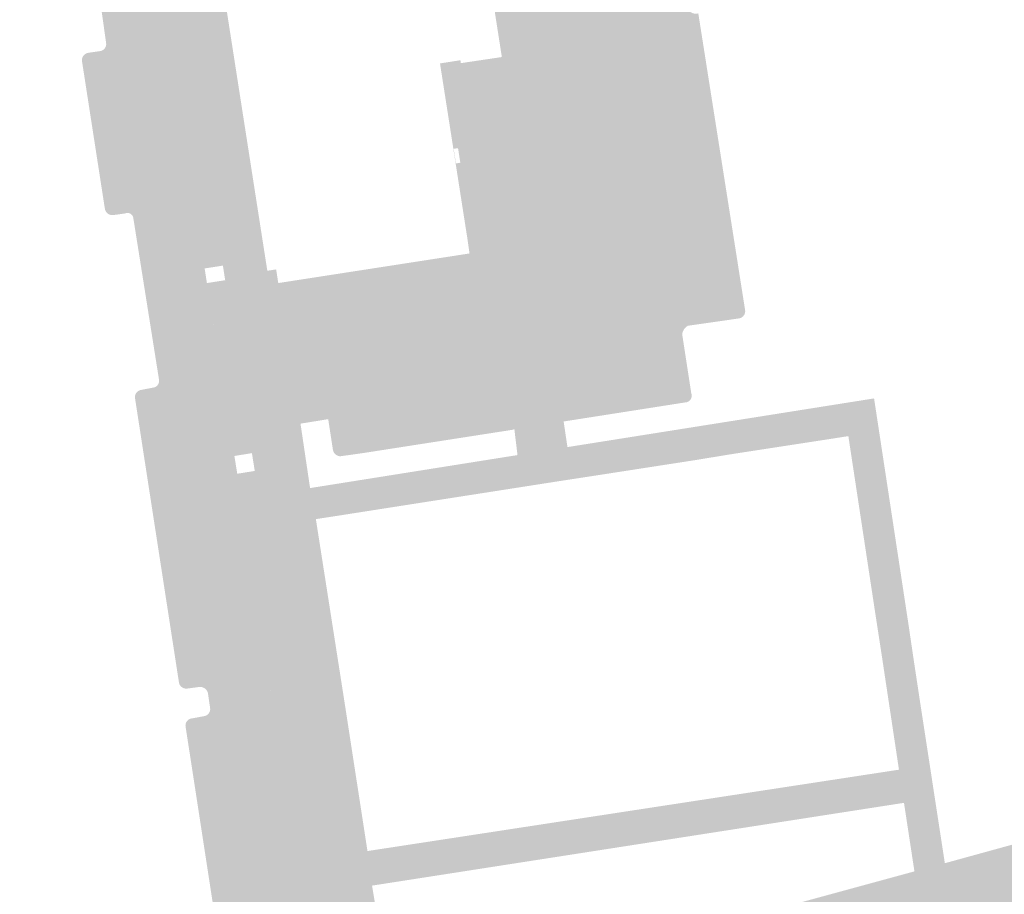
# Model space of a CAD drawing. Header units: inches. Extents: x 83221 to 84763, y 445855 to 447258.
# Tile 2 of 58: x 83723 to 83789, y 445960 to 446019. Entities that reach past the tile are written whole.
import ezdxf

# ---------------------------------------------------------------- set-up
doc = ezdxf.new("R2010")
doc.units = ezdxf.units.IN
doc.header["$MEASUREMENT"] = 0

msp = doc.modelspace()

# ---------------------------------------------------------------- hatches: boundary and pattern name
for points in [[(83755.534, 446021.078), (83757.079, 446011.218), (83757.082, 446011.17), (83757.08, 446011.123), (83757.074, 446011.075), (83757.063, 446011.029), (83757.049, 446010.984), (83757.03, 446010.94), (83757.007, 446010.898), (83756.981, 446010.858), (83756.951, 446010.821), (83756.918, 446010.787), (83756.882, 446010.756), (83756.843, 446010.728), (83756.801, 446010.704), (83756.758, 446010.684), (83756.713, 446010.668), (83756.667, 446010.656), (83755.877, 446010.535), (83755.834, 446010.527), (83755.792, 446010.514), (83755.752, 446010.499), (83755.713, 446010.479), (83755.675, 446010.457), (83755.64, 446010.431), (83755.607, 446010.402), (83755.577, 446010.371), (83755.55, 446010.337), (83755.526, 446010.301), (83755.505, 446010.262), (83755.487, 446010.222), (83755.473, 446010.181), (83755.463, 446010.139), (83755.456, 446010.096), (83755.453, 446010.052), (83755.454, 446010.008), (83755.459, 446009.965), (83755.677, 446008.418), (83755.687, 446008.37), (83755.702, 446008.323), (83755.72, 446008.278), (83755.743, 446008.235), (83755.769, 446008.193), (83755.799, 446008.155), (83755.833, 446008.119), (83755.866, 446008.089), (83755.902, 446008.062), (83755.94, 446008.038), (83755.98, 446008.017), (83756.022, 446008), (83756.064, 446007.986), (83756.108, 446007.976), (83756.153, 446007.969), (83756.197, 446007.966), (83756.242, 446007.967), (83756.287, 446007.972), (83759.838, 446008.515), (83759.891, 446008.513), (83759.943, 446008.506), (83759.995, 446008.495), (83760.045, 446008.479), (83760.094, 446008.459), (83760.141, 446008.434), (83760.185, 446008.405), (83760.224, 446008.375), (83760.26, 446008.341), (83760.293, 446008.304), (83760.324, 446008.265), (83760.35, 446008.223), (83760.373, 446008.18), (83760.393, 446008.134), (83760.408, 446008.087), (83760.456, 446007.598), (83760.458, 446007.107), (83760.414, 446006.617), (83760.325, 446006.134), (83760.193, 446005.666), (83760.017, 446005.211), (83759.801, 446004.775), (83759.545, 446004.361), (83759.273, 446003.918), (83758.96, 446003.503), (83758.609, 446003.12), (83758.223, 446002.771), (83757.834, 446002.479), (83757.421, 446002.223), (83756.987, 446002.005), (83756.536, 446001.826), (83756.07, 446001.687), (83749.157, 446000.559), (83748.501, 446002.173), (83752.991, 446002.868), (83754.092, 446003.038), (83752.706, 446011.961), (83753.389, 446012.068), (83753.168, 446013.481), (83752.486, 446013.374), (83752.125, 446015.698), (83752.399, 446015.739), (83755.179, 446016.153), (83754.583, 446019.963), (83754.26, 446022.026), (83755.337, 446022.199), (83754.798, 446025.556), (83753.735, 446025.385), (83753.635, 446026.024), (83752.918, 446025.912), (83752.675, 446025.87), (83750.597, 446025.547), (83742.278, 446079.115), (83741.026, 446078.756), (83740.171, 446084.021), (83742.168, 446084.471), (83743.173, 446078.206), (83744.15, 446072.118), (83746.242, 446072.492), (83746.277, 446072.295), (83746.234, 446072.286), (83746.191, 446072.273), (83746.15, 446072.256), (83746.111, 446072.236), (83746.073, 446072.213), (83746.037, 446072.186), (83746.004, 446072.157), (83745.974, 446072.125), (83745.946, 446072.09), (83745.921, 446072.053), (83745.9, 446072.014), (83745.882, 446071.974), (83745.868, 446071.932), (83745.857, 446071.889), (83745.85, 446071.845), (83745.846, 446071.801), (83745.847, 446071.756), (83745.851, 446071.712), (83747.646, 446060.202), (83752.331, 446030.164), (83752.343, 446030.123), (83752.359, 446030.082), (83752.378, 446030.043), (83752.4, 446030.006), (83752.425, 446029.971), (83752.453, 446029.938), (83752.484, 446029.908), (83752.518, 446029.881), (83752.553, 446029.856), (83752.59, 446029.834), (83752.63, 446029.816), (83752.67, 446029.801), (83752.712, 446029.79), (83752.754, 446029.782), (83752.797, 446029.778), (83752.84, 446029.777), (83752.883, 446029.78), (83752.926, 446029.787), (83756.399, 446030.368), (83756.437, 446030.376), (83756.476, 446030.381), (83756.516, 446030.382), (83756.555, 446030.38), (83756.594, 446030.374), (83756.632, 446030.365), (83756.669, 446030.353), (83756.705, 446030.337), (83756.74, 446030.319), (83756.773, 446030.298), (83756.804, 446030.273), (83756.833, 446030.247), (83756.859, 446030.217), (83756.883, 446030.186), (83756.904, 446030.153), (83756.922, 446030.118), (83756.936, 446030.082), (83756.948, 446030.044), (83756.949, 446029.998), (83756.946, 446029.952), (83756.939, 446029.907), (83756.929, 446029.862), (83756.915, 446029.819), (83756.897, 446029.777), (83756.876, 446029.736), (83756.852, 446029.697), (83756.822, 446029.657), (83756.788, 446029.62), (83756.751, 446029.586), (83756.711, 446029.556), (83756.669, 446029.529), (83756.624, 446029.507), (83756.578, 446029.488), (83756.53, 446029.474), (83756.382, 446029.451), (83756.535, 446028.462), (83756.683, 446028.485), (83756.733, 446028.485), (83756.782, 446028.481), (83756.831, 446028.473), (83756.879, 446028.46), (83756.925, 446028.444), (83756.97, 446028.423), (83757.013, 446028.398), (83757.051, 446028.371), (83757.087, 446028.342), (83757.12, 446028.309), (83757.15, 446028.274), (83757.178, 446028.236), (83757.202, 446028.196), (83757.222, 446028.155), (83757.24, 446028.112), (83757.253, 446028.067), (83758.112, 446022.508), (83758.121, 446022.469), (83758.126, 446022.43), (83758.127, 446022.39), (83758.126, 446022.35), (83758.121, 446022.311), (83758.112, 446022.272), (83758.101, 446022.234), (83758.086, 446022.197), (83758.068, 446022.162), (83758.047, 446022.128), (83758.023, 446022.096), (83757.997, 446022.066), (83757.968, 446022.039), (83757.937, 446022.014), (83757.904, 446021.992), (83757.869, 446021.973), (83757.833, 446021.957), (83757.795, 446021.944), (83757.756, 446021.934), (83757.717, 446021.928), (83755.95, 446021.634), (83755.908, 446021.627), (83755.866, 446021.616), (83755.826, 446021.601), (83755.787, 446021.583), (83755.749, 446021.561), (83755.714, 446021.536), (83755.681, 446021.508), (83755.651, 446021.477), (83755.624, 446021.444), (83755.6, 446021.408), (83755.579, 446021.371), (83755.561, 446021.332), (83755.547, 446021.291), (83755.537, 446021.249), (83755.531, 446021.207), (83755.528, 446021.164), (83755.529, 446021.121), (83755.534, 446021.078), (83755.534, 446021.078)], [(83756.035, 446069.15), (83761.604, 446033.899), (83761.89, 446031.808), (83767.33, 445997.907), (83757.507, 445996.305), (83755.982, 445996.108), (83742.583, 445994.016), (83741.556, 445993.872), (83740.815, 445998.684), (83740.802, 445998.72), (83740.792, 445998.758), (83740.786, 445998.796), (83740.783, 445998.835), (83740.783, 445998.874), (83740.788, 445998.912), (83740.795, 445998.95), (83740.806, 445998.988), (83740.821, 445999.024), (83740.838, 445999.058), (83740.859, 445999.091), (83740.883, 445999.122), (83740.909, 445999.15), (83740.938, 445999.176), (83740.969, 445999.2), (83741.002, 445999.22), (83741.036, 445999.238), (83741.072, 445999.252), (83741.11, 445999.263), (83741.148, 445999.27), (83741.186, 445999.274), (83741.225, 445999.274), (83741.264, 445999.271), (83749.157, 446000.559), (83756.07, 446001.687), (83756.536, 446001.826), (83756.987, 446002.005), (83757.421, 446002.223), (83757.834, 446002.479), (83758.223, 446002.771), (83758.609, 446003.12), (83758.96, 446003.503), (83759.273, 446003.918), (83759.545, 446004.361), (83759.801, 446004.775), (83760.017, 446005.211), (83760.193, 446005.666), (83760.325, 446006.134), (83760.414, 446006.617), (83760.458, 446007.107), (83760.456, 446007.598), (83760.408, 446008.087), (83760.039, 446011.173), (83756.667, 446010.656), (83756.713, 446010.668), (83756.758, 446010.684), (83756.801, 446010.704), (83756.843, 446010.728), (83756.882, 446010.756), (83756.918, 446010.787), (83756.951, 446010.821), (83756.981, 446010.858), (83757.007, 446010.898), (83757.03, 446010.94), (83757.049, 446010.984), (83757.063, 446011.029), (83757.074, 446011.075), (83757.08, 446011.123), (83757.082, 446011.17), (83757.079, 446011.218), (83755.534, 446021.078), (83755.529, 446021.121), (83755.528, 446021.164), (83755.531, 446021.207), (83755.537, 446021.249), (83755.547, 446021.291), (83755.561, 446021.332), (83755.579, 446021.371), (83755.6, 446021.408), (83755.624, 446021.444), (83755.651, 446021.477), (83755.681, 446021.508), (83755.714, 446021.536), (83755.749, 446021.561), (83755.787, 446021.583), (83755.826, 446021.601), (83755.866, 446021.616), (83755.908, 446021.627), (83755.95, 446021.634), (83757.717, 446021.928), (83757.756, 446021.934), (83757.795, 446021.944), (83757.833, 446021.957), (83757.869, 446021.973), (83757.904, 446021.992), (83757.937, 446022.014), (83757.968, 446022.039), (83757.997, 446022.066), (83758.023, 446022.096), (83758.047, 446022.128), (83758.068, 446022.162), (83758.086, 446022.197), (83758.101, 446022.234), (83758.112, 446022.272), (83758.121, 446022.311), (83758.126, 446022.35), (83758.127, 446022.39), (83758.126, 446022.43), (83758.121, 446022.469), (83758.112, 446022.508), (83757.253, 446028.067), (83756.948, 446030.044), (83752.191, 446060.91), (83747.646, 446060.202), (83745.851, 446071.712), (83745.847, 446071.756), (83745.846, 446071.801), (83745.85, 446071.845), (83745.857, 446071.889), (83745.868, 446071.932), (83745.882, 446071.974), (83745.9, 446072.014), (83745.921, 446072.053), (83745.946, 446072.09), (83745.974, 446072.125), (83746.004, 446072.157), (83746.037, 446072.186), (83746.073, 446072.213), (83746.111, 446072.236), (83746.15, 446072.256), (83746.191, 446072.273), (83746.234, 446072.286), (83746.277, 446072.295), (83751.707, 446073.267), (83753.412, 446071.115), (83754.327, 446070.121), (83754.499, 446069.939), (83754.686, 446069.772), (83754.886, 446069.622), (83755.098, 446069.489), (83755.321, 446069.375), (83755.552, 446069.28), (83755.791, 446069.205), (83756.035, 446069.15), (83756.035, 446069.15)], [(83728.885, 446068.57), (83739.319, 446001.697), (83739.916, 446001.789), (83740.06, 446000.866), (83748.501, 446002.173), (83749.157, 446000.559), (83741.264, 445999.271), (83741.225, 445999.274), (83741.186, 445999.274), (83741.148, 445999.27), (83741.11, 445999.263), (83741.072, 445999.252), (83741.036, 445999.238), (83741.002, 445999.22), (83740.969, 445999.2), (83740.938, 445999.176), (83740.909, 445999.15), (83740.883, 445999.122), (83740.859, 445999.091), (83740.838, 445999.058), (83740.821, 445999.024), (83740.806, 445998.988), (83740.795, 445998.95), (83740.788, 445998.912), (83740.783, 445998.874), (83740.783, 445998.835), (83740.786, 445998.796), (83740.792, 445998.758), (83740.802, 445998.72), (83740.815, 445998.684), (83740.342, 445998.648), (83741.061, 445993.788), (83741.556, 445993.872), (83742.583, 445994.016), (83742.634, 445994.013), (83742.685, 445994.005), (83742.734, 445993.994), (83742.783, 445993.978), (83742.83, 445993.957), (83742.875, 445993.933), (83742.916, 445993.906), (83742.954, 445993.877), (83742.99, 445993.844), (83743.023, 445993.808), (83743.053, 445993.77), (83743.079, 445993.729), (83743.102, 445993.686), (83743.122, 445993.642), (83743.436, 445991.66), (83741.563, 445991.357), (83742.21, 445986.999), (83742.366, 445986.404), (83742.602, 445984.899), (83744.496, 445972.801), (83746.092, 445962.448), (83746.402, 445960.11), (83746.875, 445957.247), (83747.18, 445956.677), (83747.536, 445956.137), (83747.94, 445955.631), (83748.387, 445955.164), (83748.876, 445954.74), (83749.4, 445954.362), (83749.957, 445954.032), (83750.541, 445953.755), (83751.148, 445953.532), (83751.773, 445953.364), (83752.41, 445953.254), (83753.055, 445953.202), (83753.702, 445953.209), (83754.345, 445953.275), (83754.98, 445953.398), (83755.601, 445953.579), (83761.021, 445955.057), (83761.998, 445950.544), (83760.149, 445950.04), (83759.093, 445949.803), (83758.027, 445949.623), (83756.952, 445949.499), (83755.674, 445949.426), (83754.393, 445949.434), (83753.116, 445949.521), (83751.859, 445949.708), (83750.626, 445950.015), (83749.428, 445950.44), (83748.428, 445950.9), (83747.47, 445951.441), (83746.561, 445952.061), (83745.586, 445952.996), (83744.707, 445954.022), (83743.932, 445955.129), (83743.424, 445956.005), (83742.982, 445956.915), (83742.608, 445957.856), (83741.575, 445960.797), (83741.298, 445961.985), (83741.298, 445962.028), (83741.302, 445962.071), (83741.309, 445962.114), (83741.321, 445962.155), (83741.336, 445962.196), (83741.355, 445962.234), (83741.377, 445962.271), (83741.403, 445962.306), (83741.432, 445962.338), (83741.463, 445962.368), (83741.497, 445962.394), (83741.533, 445962.418), (83741.571, 445962.438), (83741.611, 445962.454), (83741.652, 445962.467), (83741.694, 445962.476), (83742.511, 445962.605), (83742.553, 445962.611), (83742.595, 445962.621), (83742.636, 445962.634), (83742.675, 445962.651), (83742.713, 445962.672), (83742.748, 445962.696), (83742.781, 445962.723), (83742.812, 445962.752), (83742.84, 445962.785), (83742.865, 445962.82), (83742.886, 445962.857), (83742.904, 445962.895), (83742.919, 445962.936), (83742.93, 445962.977), (83742.937, 445963.019), (83742.94, 445963.062), (83742.939, 445963.104), (83742.935, 445963.147), (83741.581, 445972.078), (83741.573, 445972.121), (83741.561, 445972.163), (83741.545, 445972.204), (83741.526, 445972.244), (83741.503, 445972.281), (83741.477, 445972.317), (83741.448, 445972.35), (83741.416, 445972.38), (83741.381, 445972.407), (83741.344, 445972.431), (83741.305, 445972.451), (83741.265, 445972.468), (83741.223, 445972.482), (83741.18, 445972.491), (83741.136, 445972.497), (83741.092, 445972.498), (83741.049, 445972.496), (83741.005, 445972.49), (83740.214, 445972.367), (83740.172, 445972.363), (83740.129, 445972.362), (83740.086, 445972.365), (83740.044, 445972.372), (83740.003, 445972.382), (83739.963, 445972.395), (83739.923, 445972.412), (83739.886, 445972.432), (83739.85, 445972.455), (83739.816, 445972.481), (83739.785, 445972.51), (83739.756, 445972.541), (83739.73, 445972.575), (83739.707, 445972.611), (83739.687, 445972.648), (83739.67, 445972.687), (83739.656, 445972.728), (83739.646, 445972.769), (83739.479, 445973.815), (83739.476, 445973.857), (83739.476, 445973.898), (83739.48, 445973.94), (83739.487, 445973.981), (83739.498, 445974.021), (83739.512, 445974.061), (83739.529, 445974.099), (83739.55, 445974.135), (83739.573, 445974.17), (83739.599, 445974.203), (83739.628, 445974.233), (83739.659, 445974.261), (83739.692, 445974.286), (83739.727, 445974.308), (83739.764, 445974.327), (83739.803, 445974.344), (83739.842, 445974.356), (83739.883, 445974.366), (83740.674, 445974.497), (83740.718, 445974.502), (83740.761, 445974.512), (83740.803, 445974.525), (83740.844, 445974.542), (83740.883, 445974.562), (83740.92, 445974.586), (83740.955, 445974.613), (83740.987, 445974.643), (83741.017, 445974.676), (83741.044, 445974.711), (83741.067, 445974.749), (83741.087, 445974.788), (83741.103, 445974.829), (83741.115, 445974.872), (83741.124, 445974.915), (83741.129, 445974.959), (83741.13, 445975.003), (83741.127, 445975.047), (83739.917, 445982.972), (83739.909, 445983.016), (83739.897, 445983.058), (83739.881, 445983.099), (83739.861, 445983.139), (83739.839, 445983.177), (83739.812, 445983.213), (83739.783, 445983.246), (83739.751, 445983.277), (83739.717, 445983.305), (83739.68, 445983.33), (83739.641, 445983.351), (83739.601, 445983.369), (83739.559, 445983.383), (83739.516, 445983.394), (83739.472, 445983.4), (83739.428, 445983.403), (83739.384, 445983.402), (83739.34, 445983.397), (83738.53, 445983.282), (83738.483, 445983.279), (83738.436, 445983.28), (83738.389, 445983.286), (83738.343, 445983.295), (83738.298, 445983.309), (83738.254, 445983.327), (83738.213, 445983.349), (83738.173, 445983.374), (83738.139, 445983.4), (83738.107, 445983.429), (83738.078, 445983.461), (83738.052, 445983.494), (83738.028, 445983.53), (83738.007, 445983.568), (83737.99, 445983.607), (83737.976, 445983.647), (83737.965, 445983.689), (83737.285, 445987.969), (83738.47, 445988.157), (83738.277, 445989.362), (83737.093, 445989.17), (83736.927, 445990.214), (83737.44, 445990.325), (83736.037, 445999.06), (83735.534, 445998.976), (83735.234, 446000.866), (83736.469, 446001.058), (83736.315, 446002.046), (83735.08, 446001.854), (83734.444, 446005.933), (83734.441, 446005.982), (83734.443, 446006.031), (83734.449, 446006.079), (83734.459, 446006.127), (83734.474, 446006.173), (83734.493, 446006.218), (83734.516, 446006.261), (83734.543, 446006.302), (83734.574, 446006.34), (83734.607, 446006.375), (83734.644, 446006.407), (83734.684, 446006.436), (83734.726, 446006.46), (83734.771, 446006.481), (83734.817, 446006.498), (83734.864, 446006.51), (83735.639, 446006.641), (83735.679, 446006.647), (83735.718, 446006.656), (83735.757, 446006.669), (83735.794, 446006.684), (83735.83, 446006.703), (83735.864, 446006.725), (83735.896, 446006.75), (83735.926, 446006.777), (83735.953, 446006.807), (83735.978, 446006.839), (83736, 446006.873), (83736.019, 446006.909), (83736.035, 446006.946), (83736.047, 446006.985), (83736.057, 446007.024), (83736.063, 446007.064), (83736.065, 446007.104), (83736.064, 446007.145), (83736.06, 446007.185), (83736.052, 446007.225), (83734.514, 446017.113), (83734.508, 446017.158), (83734.498, 446017.203), (83734.484, 446017.246), (83734.465, 446017.288), (83734.444, 446017.328), (83734.418, 446017.366), (83734.39, 446017.402), (83734.358, 446017.434), (83734.323, 446017.464), (83734.286, 446017.49), (83734.246, 446017.513), (83734.205, 446017.532), (83734.162, 446017.548), (83734.118, 446017.559), (83734.073, 446017.567), (83734.028, 446017.57), (83733.982, 446017.569), (83733.937, 446017.564), (83733.095, 446017.432), (83733.059, 446017.425), (83733.022, 446017.421), (83732.986, 446017.42), (83732.949, 446017.422), (83732.913, 446017.427), (83732.877, 446017.436), (83732.842, 446017.448), (83732.808, 446017.462), (83732.776, 446017.48), (83732.745, 446017.5), (83732.717, 446017.523), (83732.69, 446017.549), (83732.666, 446017.576), (83732.644, 446017.606), (83732.625, 446017.637), (83732.609, 446017.67), (83732.595, 446017.705), (83732.585, 446017.74), (83732.334, 446019.402), (83733.607, 446019.572), (83733.385, 446020.803), (83733.43, 446020.811), (83733.474, 446020.822), (83733.517, 446020.837), (83733.559, 446020.855), (83733.599, 446020.877), (83733.637, 446020.903), (83733.672, 446020.931), (83733.705, 446020.962), (83733.736, 446020.997), (83733.763, 446021.033), (83733.789, 446021.075), (83733.812, 446021.12), (83733.83, 446021.167), (83733.843, 446021.215), (83733.852, 446021.264), (83733.857, 446021.313), (83733.857, 446021.363), (83733.852, 446021.413), (83732.327, 446031.303), (83732.318, 446031.347), (83732.305, 446031.39), (83732.288, 446031.431), (83732.268, 446031.471), (83732.244, 446031.509), (83732.217, 446031.545), (83732.188, 446031.578), (83732.155, 446031.609), (83732.12, 446031.637), (83732.083, 446031.662), (83732.043, 446031.683), (83732.002, 446031.701), (83731.96, 446031.715), (83731.916, 446031.726), (83731.872, 446031.733), (83731.827, 446031.736), (83731.783, 446031.735), (83731.738, 446031.73), (83730.954, 446031.617), (83730.914, 446031.608), (83730.874, 446031.603), (83730.833, 446031.602), (83730.792, 446031.604), (83730.752, 446031.61), (83730.712, 446031.619), (83730.674, 446031.633), (83730.637, 446031.649), (83730.601, 446031.669), (83730.567, 446031.692), (83730.536, 446031.718), (83730.507, 446031.747), (83730.481, 446031.778), (83730.457, 446031.811), (83730.437, 446031.847), (83730.42, 446031.884), (83730.407, 446031.922), (83730.397, 446031.962), (83729.876, 446035.272), (83730.963, 446035.444), (83730.806, 446036.432), (83729.72, 446036.26), (83729.436, 446038.054), (83729.434, 446038.094), (83729.436, 446038.133), (83729.441, 446038.173), (83729.449, 446038.211), (83729.461, 446038.249), (83729.476, 446038.286), (83729.494, 446038.321), (83729.514, 446038.355), (83729.538, 446038.387), (83729.564, 446038.417), (83729.593, 446038.444), (83729.624, 446038.469), (83729.656, 446038.491), (83729.691, 446038.511), (83729.727, 446038.527), (83729.765, 446038.54), (83729.803, 446038.55), (83729.842, 446038.557), (83730.637, 446038.693), (83730.677, 446038.699), (83730.716, 446038.708), (83730.754, 446038.721), (83730.79, 446038.737), (83730.826, 446038.755), (83730.859, 446038.777), (83730.891, 446038.802), (83730.92, 446038.829), (83730.948, 446038.858), (83730.972, 446038.89), (83730.994, 446038.924), (83731.013, 446038.959), (83731.028, 446038.996), (83731.041, 446039.034), (83731.05, 446039.073), (83731.056, 446039.113), (83731.059, 446039.153), (83731.058, 446039.193), (83731.054, 446039.233), (83731.046, 446039.272), (83729.514, 446049.163), (83729.506, 446049.207), (83729.494, 446049.25), (83729.479, 446049.292), (83729.46, 446049.332), (83729.437, 446049.37), (83729.412, 446049.407), (83729.383, 446049.441), (83729.351, 446049.472), (83729.317, 446049.501), (83729.281, 446049.526), (83729.242, 446049.549), (83729.202, 446049.568), (83729.16, 446049.583), (83729.117, 446049.594), (83729.073, 446049.602), (83729.029, 446049.606), (83728.984, 446049.607), (83728.94, 446049.603), (83728.166, 446049.464), (83728.123, 446049.459), (83728.079, 446049.459), (83728.036, 446049.461), (83727.992, 446049.468), (83727.95, 446049.478), (83727.909, 446049.491), (83727.868, 446049.508), (83727.83, 446049.529), (83727.793, 446049.552), (83727.758, 446049.578), (83727.726, 446049.608), (83727.696, 446049.64), (83727.669, 446049.674), (83727.645, 446049.71), (83727.624, 446049.749), (83727.607, 446049.788), (83727.593, 446049.83), (83727.582, 446049.872), (83727.49, 446050.442), (83728.731, 446050.598), (83728.564, 446051.635), (83727.323, 446051.48), (83727.244, 446051.972), (83727.241, 446052.015), (83727.242, 446052.059), (83727.246, 446052.102), (83727.254, 446052.145), (83727.266, 446052.187), (83727.281, 446052.228), (83727.3, 446052.267), (83727.322, 446052.304), (83727.347, 446052.34), (83727.375, 446052.373), (83727.406, 446052.404), (83727.439, 446052.432), (83727.475, 446052.457), (83727.512, 446052.479), (83727.552, 446052.497), (83727.592, 446052.512), (83727.634, 446052.524), (83727.677, 446052.532), (83728.509, 446052.636), (83728.549, 446052.646), (83728.588, 446052.66), (83728.626, 446052.677), (83728.662, 446052.697), (83728.697, 446052.719), (83728.729, 446052.745), (83728.759, 446052.773), (83728.787, 446052.804), (83728.812, 446052.837), (83728.834, 446052.872), (83728.853, 446052.909), (83728.87, 446052.947), (83728.882, 446052.986), (83728.892, 446053.026), (83728.898, 446053.067), (83728.901, 446053.108), (83728.9, 446053.15), (83728.896, 446053.191), (83727.368, 446063), (83727.355, 446063.044), (83727.338, 446063.088), (83727.318, 446063.129), (83727.294, 446063.169), (83727.267, 446063.207), (83727.237, 446063.242), (83727.205, 446063.274), (83727.169, 446063.304), (83727.131, 446063.33), (83727.092, 446063.353), (83727.05, 446063.373), (83727.008, 446063.389), (83726.964, 446063.402), (83726.919, 446063.411), (83726.873, 446063.416), (83726.827, 446063.417), (83726.781, 446063.414), (83726.736, 446063.408), (83726.54, 446064.719), (83725.302, 446064.545), (83725.505, 446063.217), (83724.156, 446063.009), (83724.086, 446063.03), (83724.017, 446063.056), (83723.951, 446063.089), (83723.888, 446063.127), (83723.829, 446063.17), (83723.775, 446063.217), (83723.725, 446063.268), (83723.679, 446063.324), (83723.639, 446063.383), (83723.603, 446063.445), (83722.573, 446070.551), (83724.736, 446070.227), (83728.885, 446068.57), (83728.885, 446068.57)], [(83732.585, 446017.74), (83734.444, 446005.933), (83734.762, 446003.894), (83733.527, 446003.697), (83733.518, 446003.757), (83731.789, 446003.487), (83731.799, 446003.422), (83730.58, 446003.229), (83730.264, 446005.218), (83730.249, 446005.314), (83728.419, 446017.094), (83728.062, 446019.62), (83726.271, 446031.033), (83725.776, 446034.25), (83726.954, 446034.544), (83727.045, 446033.965), (83728.773, 446034.237), (83728.658, 446034.968), (83729.876, 446035.272), (83730.397, 446031.962), (83732.218, 446020.164), (83732.334, 446019.402), (83732.585, 446017.74)], [(83768.463, 446019.106), (83771.628, 445999.046), (83771.633, 445999.002), (83771.634, 445998.958), (83771.631, 445998.914), (83771.625, 445998.871), (83771.615, 445998.828), (83771.6, 445998.786), (83771.583, 445998.746), (83771.562, 445998.708), (83771.537, 445998.671), (83771.509, 445998.637), (83771.479, 445998.605), (83771.446, 445998.576), (83771.41, 445998.55), (83771.372, 445998.528), (83771.333, 445998.509), (83771.292, 445998.493), (83771.249, 445998.481), (83771.206, 445998.473), (83767.761, 445997.977), (83767.33, 445997.907), (83761.89, 446031.808), (83761.911, 446031.763), (83761.935, 446031.719), (83761.962, 446031.678), (83761.993, 446031.639), (83762.027, 446031.603), (83762.064, 446031.569), (83762.103, 446031.539), (83762.149, 446031.51), (83762.197, 446031.484), (83762.247, 446031.463), (83762.298, 446031.447), (83762.351, 446031.435), (83762.405, 446031.428), (83762.459, 446031.426), (83765.924, 446031.966), (83765.969, 446031.972), (83766.014, 446031.973), (83766.059, 446031.971), (83766.103, 446031.965), (83766.147, 446031.955), (83766.19, 446031.941), (83766.231, 446031.923), (83766.271, 446031.902), (83766.309, 446031.878), (83766.345, 446031.85), (83766.378, 446031.82), (83766.408, 446031.786), (83766.435, 446031.75), (83766.459, 446031.712), (83766.48, 446031.672), (83766.497, 446031.63), (83766.51, 446031.587), (83766.52, 446031.543), (83768.037, 446020.427), (83768.003, 446020.421), (83767.969, 446020.412), (83767.936, 446020.4), (83767.905, 446020.385), (83767.875, 446020.367), (83767.846, 446020.347), (83767.82, 446020.325), (83767.795, 446020.3), (83767.773, 446020.273), (83767.753, 446020.245), (83767.735, 446020.214), (83767.721, 446020.183), (83767.709, 446020.15), (83767.7, 446020.116), (83767.694, 446020.082), (83767.691, 446020.047), (83767.785, 446019.357), (83767.818, 446019.313), (83767.854, 446019.271), (83767.894, 446019.234), (83767.938, 446019.199), (83767.984, 446019.169), (83768.032, 446019.143), (83768.083, 446019.122), (83768.136, 446019.105), (83768.189, 446019.093), (83768.244, 446019.086), (83768.299, 446019.083), (83768.354, 446019.086), (83768.409, 446019.094), (83768.463, 446019.106), (83768.463, 446019.106)], [(83734.514, 446017.113), (83736.052, 446007.225), (83736.06, 446007.185), (83736.064, 446007.145), (83736.065, 446007.104), (83736.063, 446007.064), (83736.057, 446007.024), (83736.047, 446006.985), (83736.035, 446006.946), (83736.019, 446006.909), (83736, 446006.873), (83735.978, 446006.839), (83735.953, 446006.807), (83735.926, 446006.777), (83735.896, 446006.75), (83735.864, 446006.725), (83735.83, 446006.703), (83735.794, 446006.684), (83735.757, 446006.669), (83735.718, 446006.656), (83735.679, 446006.647), (83735.639, 446006.641), (83734.864, 446006.51), (83734.817, 446006.498), (83734.771, 446006.481), (83734.726, 446006.46), (83734.684, 446006.436), (83734.644, 446006.407), (83734.607, 446006.375), (83734.574, 446006.34), (83734.543, 446006.302), (83734.516, 446006.261), (83734.493, 446006.218), (83734.474, 446006.173), (83734.459, 446006.127), (83734.449, 446006.079), (83734.443, 446006.031), (83734.441, 446005.982), (83734.444, 446005.933), (83732.585, 446017.74), (83732.595, 446017.705), (83732.609, 446017.67), (83732.625, 446017.637), (83732.644, 446017.606), (83732.666, 446017.576), (83732.69, 446017.549), (83732.717, 446017.523), (83732.745, 446017.5), (83732.776, 446017.48), (83732.808, 446017.462), (83732.842, 446017.448), (83732.877, 446017.436), (83732.913, 446017.427), (83732.949, 446017.422), (83732.986, 446017.42), (83733.022, 446017.421), (83733.059, 446017.425), (83733.095, 446017.432), (83733.937, 446017.564), (83733.982, 446017.569), (83734.028, 446017.57), (83734.073, 446017.567), (83734.118, 446017.559), (83734.162, 446017.548), (83734.205, 446017.532), (83734.246, 446017.513), (83734.286, 446017.49), (83734.323, 446017.464), (83734.358, 446017.434), (83734.39, 446017.402), (83734.418, 446017.366), (83734.444, 446017.328), (83734.465, 446017.288), (83734.484, 446017.246), (83734.498, 446017.203), (83734.508, 446017.158), (83734.514, 446017.113), (83734.514, 446017.113)], [(83728.419, 446017.094), (83730.249, 446005.314), (83730.239, 446005.346), (83730.225, 446005.377), (83730.21, 446005.406), (83730.192, 446005.434), (83730.171, 446005.461), (83730.149, 446005.486), (83730.125, 446005.509), (83730.098, 446005.529), (83730.07, 446005.548), (83730.041, 446005.564), (83730.01, 446005.578), (83729.979, 446005.589), (83729.946, 446005.597), (83729.913, 446005.603), (83729.88, 446005.605), (83729.846, 446005.605), (83729.813, 446005.603), (83729.78, 446005.597), (83729.748, 446005.589), (83729.716, 446005.578), (83728.938, 446005.468), (83728.893, 446005.462), (83728.848, 446005.459), (83728.803, 446005.46), (83728.759, 446005.466), (83728.714, 446005.475), (83728.671, 446005.488), (83728.629, 446005.505), (83728.589, 446005.525), (83728.551, 446005.549), (83728.515, 446005.576), (83728.481, 446005.606), (83728.45, 446005.639), (83728.423, 446005.675), (83728.398, 446005.713), (83728.377, 446005.752), (83728.359, 446005.794), (83728.345, 446005.837), (83728.335, 446005.881), (83726.789, 446015.857), (83726.784, 446015.901), (83726.782, 446015.945), (83726.784, 446015.989), (83726.791, 446016.033), (83726.801, 446016.076), (83726.814, 446016.118), (83726.832, 446016.159), (83726.853, 446016.198), (83726.877, 446016.235), (83726.904, 446016.27), (83726.935, 446016.302), (83726.968, 446016.332), (83727.003, 446016.358), (83727.041, 446016.381), (83727.081, 446016.401), (83727.122, 446016.418), (83727.165, 446016.43), (83727.208, 446016.439), (83727.991, 446016.553), (83728.033, 446016.56), (83728.074, 446016.57), (83728.115, 446016.584), (83728.154, 446016.601), (83728.191, 446016.621), (83728.226, 446016.645), (83728.259, 446016.672), (83728.29, 446016.702), (83728.318, 446016.734), (83728.343, 446016.769), (83728.365, 446016.805), (83728.383, 446016.844), (83728.398, 446016.883), (83728.41, 446016.925), (83728.418, 446016.966), (83728.422, 446017.009), (83728.422, 446017.051), (83728.419, 446017.094), (83728.419, 446017.094)], [(83752.399, 446015.739), (83752.125, 446015.698), (83752.486, 446013.374), (83751.558, 446013.229), (83751.39, 446013.203), (83750.996, 446015.722), (83751.164, 446015.748), (83752.379, 446015.938), (83752.399, 446015.739), (83752.399, 446015.739)], [(83752.486, 446013.374), (83752.706, 446011.961), (83751.779, 446011.816), (83751.611, 446011.79), (83751.39, 446013.203), (83751.558, 446013.229), (83752.486, 446013.374), (83752.486, 446013.374)], [(83752.486, 446013.374), (83753.168, 446013.481), (83753.389, 446012.068), (83752.706, 446011.961), (83752.486, 446013.374), (83752.486, 446013.374)], [(83756.667, 446010.656), (83760.039, 446011.173), (83760.408, 446008.087), (83760.393, 446008.134), (83760.373, 446008.18), (83760.35, 446008.223), (83760.324, 446008.265), (83760.293, 446008.304), (83760.26, 446008.341), (83760.224, 446008.375), (83760.185, 446008.405), (83760.141, 446008.434), (83760.094, 446008.459), (83760.045, 446008.479), (83759.995, 446008.495), (83759.943, 446008.506), (83759.891, 446008.513), (83759.838, 446008.515), (83756.287, 446007.972), (83756.242, 446007.967), (83756.197, 446007.966), (83756.153, 446007.969), (83756.108, 446007.976), (83756.064, 446007.986), (83756.022, 446008), (83755.98, 446008.017), (83755.94, 446008.038), (83755.902, 446008.062), (83755.866, 446008.089), (83755.833, 446008.119), (83755.799, 446008.155), (83755.769, 446008.193), (83755.743, 446008.235), (83755.72, 446008.278), (83755.702, 446008.323), (83755.687, 446008.37), (83755.677, 446008.418), (83755.459, 446009.965), (83755.454, 446010.008), (83755.453, 446010.052), (83755.456, 446010.096), (83755.463, 446010.139), (83755.473, 446010.181), (83755.487, 446010.222), (83755.505, 446010.262), (83755.526, 446010.301), (83755.55, 446010.337), (83755.577, 446010.371), (83755.607, 446010.402), (83755.64, 446010.431), (83755.675, 446010.457), (83755.713, 446010.479), (83755.752, 446010.499), (83755.792, 446010.514), (83755.834, 446010.527), (83755.877, 446010.535), (83756.667, 446010.656), (83756.667, 446010.656)], [(83735.08, 446001.854), (83735.234, 446000.866), (83735.534, 445998.976), (83735.733, 445997.723), (83734.49, 445997.526), (83734.412, 445998.026), (83732.683, 445997.756), (83732.762, 445997.251), (83731.561, 445997.06), (83730.58, 446003.229), (83731.799, 446003.422), (83731.951, 446002.45), (83733.68, 446002.719), (83733.527, 446003.697), (83734.762, 446003.894), (83735.08, 446001.854)], [(83731.951, 446002.45), (83731.789, 446003.487), (83733.518, 446003.757), (83733.68, 446002.719), (83731.951, 446002.45), (83731.951, 446002.45)], [(83736.037, 445999.06), (83737.44, 445990.325), (83736.927, 445990.214), (83735.534, 445998.976), (83736.037, 445999.06), (83736.037, 445999.06)], [(83740.815, 445998.684), (83741.556, 445993.872), (83741.061, 445993.788), (83740.342, 445998.648), (83740.815, 445998.684), (83740.815, 445998.684)], [(83736.927, 445990.214), (83737.093, 445989.17), (83737.174, 445988.666), (83737.285, 445987.969), (83737.965, 445983.689), (83739.476, 445973.836), (83739.476, 445973.836), (83739.562, 445973.292), (83738.328, 445973.096), (83738.27, 445973.461), (83736.542, 445973.185), (83736.6, 445972.821), (83735.376, 445972.627), (83735.3, 445973.14), (83731.999, 445994.303), (83731.999, 445994.303), (83731.561, 445997.06), (83732.762, 445997.251), (83732.845, 445996.719), (83734.574, 445996.989), (83734.49, 445997.526), (83735.733, 445997.723), (83736.927, 445990.214)], [(83732.845, 445996.719), (83732.683, 445997.756), (83734.412, 445998.026), (83734.574, 445996.989), (83732.845, 445996.719), (83732.845, 445996.719)], [(83767.761, 445997.977), (83767.706, 445997.944), (83767.654, 445997.906), (83767.606, 445997.864), (83767.561, 445997.818), (83767.52, 445997.768), (83767.484, 445997.715), (83767.451, 445997.656), (83767.423, 445997.595), (83767.401, 445997.531), (83767.385, 445997.466), (83767.375, 445997.399), (83767.989, 445993.405), (83768.001, 445993.365), (83768.01, 445993.324), (83768.015, 445993.282), (83768.016, 445993.24), (83768.014, 445993.198), (83768.007, 445993.156), (83767.997, 445993.115), (83767.983, 445993.076), (83767.965, 445993.037), (83767.944, 445993.001), (83767.92, 445992.967), (83767.893, 445992.935), (83767.863, 445992.906), (83767.83, 445992.879), (83767.796, 445992.856), (83767.759, 445992.836), (83767.721, 445992.819), (83767.681, 445992.806), (83767.64, 445992.797), (83767.599, 445992.791), (83767.557, 445992.789), (83759.358, 445991.503), (83759.269, 445991.489), (83759.226, 445991.484), (83759.182, 445991.483), (83759.139, 445991.486), (83759.096, 445991.492), (83759.054, 445991.502), (83759.012, 445991.516), (83758.973, 445991.533), (83758.934, 445991.554), (83758.898, 445991.578), (83758.864, 445991.605), (83758.832, 445991.635), (83758.804, 445991.667), (83758.778, 445991.702), (83758.755, 445991.739), (83758.735, 445991.778), (83758.719, 445991.818), (83758.707, 445991.86), (83758.698, 445991.902), (83758.039, 445995.923), (83758.014, 445995.976), (83757.983, 445996.026), (83757.948, 445996.073), (83757.909, 445996.117), (83757.866, 445996.157), (83757.82, 445996.193), (83757.773, 445996.223), (83757.723, 445996.249), (83757.671, 445996.27), (83757.617, 445996.287), (83757.563, 445996.298), (83757.507, 445996.305), (83767.33, 445997.907), (83767.761, 445997.977), (83767.761, 445997.977)], [(83759.358, 445991.503), (83759.615, 445989.771), (83779.919, 445992.995), (83784.717, 445961.512), (83783.079, 445961.072), (83782.373, 445965.709), (83746.402, 445960.11), (83746.092, 445962.448), (83750.677, 445963.15), (83755.125, 445963.831), (83759.574, 445964.513), (83764.022, 445965.194), (83768.47, 445965.875), (83772.918, 445966.556), (83777.386, 445967.24), (83782.033, 445967.952), (83780.861, 445975.736), (83780.453, 445978.388), (83778.611, 445990.513), (83778.385, 445992.002), (83760.349, 445989.199), (83760.58, 445987.702), (83759.275, 445987.502), (83756.135, 445987.011), (83755.904, 445988.508), (83742.366, 445986.404), (83742.21, 445986.999), (83756.237, 445989.231), (83756.022, 445991.003), (83756.055, 445991.028), (83756.086, 445991.055), (83756.114, 445991.085), (83756.14, 445991.118), (83756.162, 445991.151), (83756.18, 445991.186), (83756.196, 445991.222), (83756.209, 445991.259), (83756.219, 445991.297), (83756.225, 445991.336), (83756.228, 445991.375), (83756.228, 445991.415), (83756.225, 445991.454), (83756.218, 445991.493), (83755.577, 445995.559), (83755.603, 445995.64), (83755.637, 445995.719), (83755.678, 445995.795), (83755.725, 445995.866), (83755.78, 445995.935), (83755.842, 445995.999), (83755.91, 445996.057), (83755.982, 445996.108), (83756.046, 445995.612), (83757.571, 445995.81), (83757.507, 445996.305), (83757.563, 445996.298), (83757.617, 445996.287), (83757.671, 445996.27), (83757.723, 445996.249), (83757.773, 445996.223), (83757.82, 445996.193), (83757.866, 445996.157), (83757.909, 445996.117), (83757.948, 445996.073), (83757.983, 445996.026), (83758.014, 445995.976), (83758.039, 445995.923), (83758.698, 445991.902), (83758.707, 445991.86), (83758.719, 445991.818), (83758.735, 445991.778), (83758.755, 445991.739), (83758.778, 445991.702), (83758.804, 445991.667), (83758.832, 445991.635), (83758.864, 445991.605), (83758.898, 445991.578), (83758.934, 445991.554), (83758.973, 445991.533), (83759.012, 445991.516), (83759.054, 445991.502), (83759.096, 445991.492), (83759.139, 445991.486), (83759.182, 445991.483), (83759.226, 445991.484), (83759.269, 445991.489), (83759.358, 445991.503), (83759.358, 445991.503)], [(83757.507, 445996.305), (83757.571, 445995.81), (83756.046, 445995.612), (83755.982, 445996.108), (83757.507, 445996.305), (83757.507, 445996.305)], [(83755.982, 445996.108), (83755.91, 445996.057), (83755.842, 445995.999), (83755.78, 445995.935), (83755.725, 445995.866), (83755.678, 445995.795), (83755.637, 445995.719), (83755.603, 445995.64), (83755.577, 445995.559), (83756.218, 445991.493), (83756.225, 445991.454), (83756.228, 445991.415), (83756.228, 445991.375), (83756.225, 445991.336), (83756.219, 445991.297), (83756.209, 445991.259), (83756.196, 445991.222), (83756.18, 445991.186), (83756.162, 445991.151), (83756.14, 445991.118), (83756.114, 445991.085), (83756.086, 445991.055), (83756.055, 445991.028), (83756.022, 445991.003), (83755.987, 445990.981), (83755.95, 445990.963), (83755.911, 445990.948), (83755.871, 445990.936), (83755.83, 445990.928), (83755.789, 445990.924), (83745.829, 445989.372), (83744.247, 445989.149), (83744.199, 445989.154), (83744.152, 445989.164), (83744.105, 445989.177), (83744.06, 445989.195), (83744.017, 445989.217), (83743.976, 445989.243), (83743.938, 445989.272), (83743.904, 445989.303), (83743.872, 445989.338), (83743.844, 445989.375), (83743.818, 445989.414), (83743.797, 445989.456), (83743.779, 445989.499), (83743.765, 445989.543), (83743.755, 445989.589), (83743.436, 445991.66), (83743.122, 445993.642), (83743.102, 445993.686), (83743.079, 445993.729), (83743.053, 445993.77), (83743.023, 445993.808), (83742.99, 445993.844), (83742.954, 445993.877), (83742.916, 445993.906), (83742.875, 445993.933), (83742.83, 445993.957), (83742.783, 445993.978), (83742.734, 445993.994), (83742.685, 445994.005), (83742.634, 445994.013), (83742.583, 445994.016), (83755.982, 445996.108), (83755.982, 445996.108)], [(83731.995, 445994.329), (83735.3, 445973.14), (83735.287, 445973.183), (83735.27, 445973.225), (83735.25, 445973.266), (83735.227, 445973.305), (83735.2, 445973.342), (83735.171, 445973.376), (83735.139, 445973.408), (83735.104, 445973.437), (83735.067, 445973.463), (83735.028, 445973.486), (83734.988, 445973.505), (83734.946, 445973.522), (83734.903, 445973.534), (83734.859, 445973.543), (83734.815, 445973.549), (83734.77, 445973.551), (83734.725, 445973.549), (83733.928, 445973.441), (83733.885, 445973.435), (83733.841, 445973.433), (83733.798, 445973.434), (83733.754, 445973.44), (83733.712, 445973.449), (83733.67, 445973.462), (83733.63, 445973.478), (83733.591, 445973.498), (83733.554, 445973.521), (83733.519, 445973.547), (83733.487, 445973.576), (83733.457, 445973.608), (83733.43, 445973.642), (83733.406, 445973.679), (83733.386, 445973.717), (83733.369, 445973.757), (83733.355, 445973.799), (83733.345, 445973.841), (83730.372, 445993.08), (83730.368, 445993.123), (83730.367, 445993.166), (83730.37, 445993.208), (83730.377, 445993.251), (83730.388, 445993.292), (83730.402, 445993.333), (83730.419, 445993.372), (83730.44, 445993.409), (83730.464, 445993.445), (83730.491, 445993.478), (83730.521, 445993.509), (83730.553, 445993.537), (83730.588, 445993.562), (83730.624, 445993.585), (83730.663, 445993.603), (83730.703, 445993.619), (83730.744, 445993.631), (83730.786, 445993.639), (83731.596, 445993.792), (83731.637, 445993.8), (83731.676, 445993.811), (83731.715, 445993.825), (83731.752, 445993.843), (83731.787, 445993.864), (83731.821, 445993.889), (83731.852, 445993.915), (83731.881, 445993.945), (83731.907, 445993.977), (83731.93, 445994.011), (83731.95, 445994.047), (83731.967, 445994.085), (83731.981, 445994.124), (83731.991, 445994.164), (83731.997, 445994.205), (83732, 445994.247), (83731.999, 445994.288), (83731.995, 445994.329), (83731.995, 445994.329)], [(83779.919, 445992.995), (83780.35, 445993.064), (83782.666, 445977.851), (83783.041, 445975.308), (83783.436, 445972.695), (83785.136, 445961.625), (83784.717, 445961.512), (83779.919, 445992.995), (83779.919, 445992.995)], [(83773.938, 445989.79), (83770.816, 445989.31), (83768.128, 445988.87), (83765.027, 445988.39), (83761.905, 445987.906), (83760.58, 445987.702), (83760.349, 445989.199), (83778.385, 445992.002), (83778.611, 445990.513), (83777.045, 445990.268), (83773.938, 445989.79), (83773.938, 445989.79)], [(83753.067, 445986.532), (83750.361, 445986.11), (83747.242, 445985.622), (83744.141, 445985.136), (83742.602, 445984.899), (83742.366, 445986.404), (83755.904, 445988.508), (83756.135, 445987.011), (83753.067, 445986.532), (83753.067, 445986.532)], [(83739.917, 445982.972), (83741.127, 445975.047), (83741.13, 445975.003), (83741.129, 445974.959), (83741.124, 445974.915), (83741.115, 445974.872), (83741.103, 445974.829), (83741.087, 445974.788), (83741.067, 445974.749), (83741.044, 445974.711), (83741.017, 445974.676), (83740.987, 445974.643), (83740.955, 445974.613), (83740.92, 445974.586), (83740.883, 445974.562), (83740.844, 445974.542), (83740.803, 445974.525), (83740.761, 445974.512), (83740.718, 445974.502), (83740.674, 445974.497), (83739.883, 445974.366), (83739.842, 445974.356), (83739.803, 445974.344), (83739.764, 445974.327), (83739.727, 445974.308), (83739.692, 445974.286), (83739.659, 445974.261), (83739.628, 445974.233), (83739.599, 445974.203), (83739.573, 445974.17), (83739.55, 445974.135), (83739.529, 445974.099), (83739.512, 445974.061), (83739.498, 445974.021), (83739.487, 445973.981), (83739.48, 445973.94), (83739.476, 445973.898), (83739.476, 445973.857), (83739.479, 445973.815), (83737.965, 445983.689), (83737.976, 445983.647), (83737.99, 445983.607), (83738.007, 445983.568), (83738.028, 445983.53), (83738.052, 445983.494), (83738.078, 445983.461), (83738.107, 445983.429), (83738.139, 445983.4), (83738.173, 445983.374), (83738.213, 445983.349), (83738.254, 445983.327), (83738.298, 445983.309), (83738.343, 445983.295), (83738.389, 445983.286), (83738.436, 445983.28), (83738.483, 445983.279), (83738.53, 445983.282), (83739.34, 445983.397), (83739.384, 445983.402), (83739.428, 445983.403), (83739.472, 445983.4), (83739.516, 445983.394), (83739.559, 445983.383), (83739.601, 445983.369), (83739.641, 445983.351), (83739.68, 445983.33), (83739.717, 445983.305), (83739.751, 445983.277), (83739.783, 445983.246), (83739.812, 445983.213), (83739.839, 445983.177), (83739.861, 445983.139), (83739.881, 445983.099), (83739.897, 445983.058), (83739.909, 445983.016), (83739.917, 445982.972), (83739.917, 445982.972)], [(83744.707, 445954.022), (83745.586, 445952.996), (83746.561, 445952.061), (83747.47, 445951.441), (83748.428, 445950.9), (83749.428, 445950.44), (83750.626, 445950.015), (83751.859, 445949.708), (83753.116, 445949.521), (83754.393, 445949.434), (83755.674, 445949.426), (83756.952, 445949.499), (83758.027, 445949.623), (83759.093, 445949.803), (83760.149, 445950.04), (83761.998, 445950.544), (83763.932, 445941.94), (83765.165, 445936.459), (83761.675, 445935.891), (83761.526, 445936.255), (83761.349, 445936.605), (83761.143, 445936.94), (83760.91, 445937.256), (83760.653, 445937.553), (83760.372, 445937.828), (83760.069, 445938.079), (83759.747, 445938.305), (83759.408, 445938.504), (83759.053, 445938.674), (83744.469, 445945.487), (83743.444, 445946.034), (83742.456, 445946.645), (83741.509, 445947.317), (83740.608, 445948.047), (83739.755, 445948.833), (83738.954, 445949.671), (83738.359, 445950.479), (83737.824, 445951.327), (83737.351, 445952.212), (83736.826, 445953.43), (83736.421, 445954.693), (83736.137, 445955.989), (83735.842, 445957.547), (83735.353, 445960.727), (83737.015, 445960.982), (83735.455, 445972.088), (83735.455, 445972.089), (83735.376, 445972.627), (83736.6, 445972.821), (83736.707, 445972.148), (83738.435, 445972.424), (83738.328, 445973.096), (83739.562, 445973.292), (83739.646, 445972.769), (83741.298, 445961.985), (83741.575, 445960.797), (83742.608, 445957.856), (83742.982, 445956.915), (83743.424, 445956.005), (83743.932, 445955.129), (83744.707, 445954.022)], [(83736.542, 445973.185), (83738.27, 445973.461), (83738.435, 445972.424), (83736.707, 445972.148), (83736.542, 445973.185), (83736.542, 445973.185)], [(83741.581, 445972.078), (83742.935, 445963.147), (83742.939, 445963.104), (83742.94, 445963.062), (83742.937, 445963.019), (83742.93, 445962.977), (83742.919, 445962.936), (83742.904, 445962.895), (83742.886, 445962.857), (83742.865, 445962.82), (83742.84, 445962.785), (83742.812, 445962.752), (83742.781, 445962.723), (83742.748, 445962.696), (83742.713, 445962.672), (83742.675, 445962.651), (83742.636, 445962.634), (83742.595, 445962.621), (83742.553, 445962.611), (83742.511, 445962.605), (83741.694, 445962.476), (83741.652, 445962.467), (83741.611, 445962.454), (83741.571, 445962.438), (83741.533, 445962.418), (83741.497, 445962.394), (83741.463, 445962.368), (83741.432, 445962.338), (83741.403, 445962.306), (83741.377, 445962.271), (83741.355, 445962.234), (83741.336, 445962.196), (83741.321, 445962.155), (83741.309, 445962.114), (83741.302, 445962.071), (83741.298, 445962.028), (83741.298, 445961.985), (83739.646, 445972.769), (83739.656, 445972.728), (83739.67, 445972.687), (83739.687, 445972.648), (83739.707, 445972.611), (83739.73, 445972.575), (83739.756, 445972.541), (83739.785, 445972.51), (83739.816, 445972.481), (83739.85, 445972.455), (83739.886, 445972.432), (83739.923, 445972.412), (83739.963, 445972.395), (83740.003, 445972.382), (83740.044, 445972.372), (83740.086, 445972.365), (83740.129, 445972.362), (83740.172, 445972.363), (83740.214, 445972.367), (83741.005, 445972.49), (83741.049, 445972.496), (83741.092, 445972.498), (83741.136, 445972.497), (83741.18, 445972.491), (83741.223, 445972.482), (83741.265, 445972.468), (83741.305, 445972.451), (83741.344, 445972.431), (83741.381, 445972.407), (83741.416, 445972.38), (83741.448, 445972.35), (83741.477, 445972.317), (83741.503, 445972.281), (83741.526, 445972.244), (83741.545, 445972.204), (83741.561, 445972.163), (83741.573, 445972.121), (83741.581, 445972.078), (83741.581, 445972.078)], [(83735.452, 445972.113), (83737.015, 445960.982), (83735.353, 445960.727), (83733.792, 445970.863), (83733.787, 445970.906), (83733.785, 445970.95), (83733.788, 445970.994), (83733.795, 445971.037), (83733.805, 445971.08), (83733.82, 445971.121), (83733.838, 445971.161), (83733.86, 445971.199), (83733.885, 445971.235), (83733.913, 445971.268), (83733.944, 445971.299), (83733.978, 445971.327), (83734.014, 445971.351), (83734.053, 445971.372), (83734.093, 445971.389), (83734.134, 445971.403), (83734.177, 445971.413), (83734.22, 445971.419), (83735.025, 445971.569), (83735.067, 445971.576), (83735.108, 445971.586), (83735.149, 445971.601), (83735.187, 445971.618), (83735.225, 445971.639), (83735.26, 445971.663), (83735.293, 445971.69), (83735.323, 445971.72), (83735.351, 445971.752), (83735.376, 445971.787), (83735.398, 445971.823), (83735.416, 445971.862), (83735.431, 445971.902), (83735.443, 445971.943), (83735.451, 445971.985), (83735.455, 445972.028), (83735.455, 445972.07), (83735.452, 445972.113), (83735.452, 445972.113)], [(83804.507, 445966.039), (83801.843, 445964.016), (83800.088, 445962.768), (83798.303, 445961.562), (83796.489, 445960.401), (83795.9, 445960.071), (83795.294, 445959.775), (83794.671, 445959.514), (83794.353, 445959.396), (83794.032, 445959.288), (83793.708, 445959.189), (83761.998, 445950.544), (83761.021, 445955.057), (83783.079, 445961.072), (83784.717, 445961.512), (83785.136, 445961.625), (83791.522, 445963.384), (83790.975, 445966.771), (83792.363, 445967.866), (83795.371, 445968.371), (83795.883, 445968.457), (83799.92, 445969.101), (83799.691, 445970.543), (83800.198, 445970.624), (83800.376, 445969.59), (83806.014, 445970.494), (83805.829, 445971.515), (83806.454, 445971.614), (83809.332, 445972.07), (83809.595, 445970.379), (83807.092, 445968.161), (83804.507, 445966.039)]]:
    msp.add_hatch(color=256).paths.add_polyline_path(points, flags=0)
h = msp.add_hatch(color=256)
h.paths.add_polyline_path([(83752.706, 446011.961), (83754.092, 446003.038), (83752.991, 446002.868), (83752.858, 446003.797), (83752.834, 446003.965), (83751.611, 446011.79), (83751.779, 446011.816), (83752.706, 446011.961), (83752.706, 446011.961)], flags=0)
h.paths.add_polyline_path([(83752.068, 446009.969), (83751.92, 446009.946), (83752.074, 446008.958), (83752.222, 446008.981), (83752.37, 446009.004), (83752.216, 446009.992), (83752.068, 446009.969), (83752.068, 446009.969)], flags=0)

doc.saveas('drawing.dxf')
